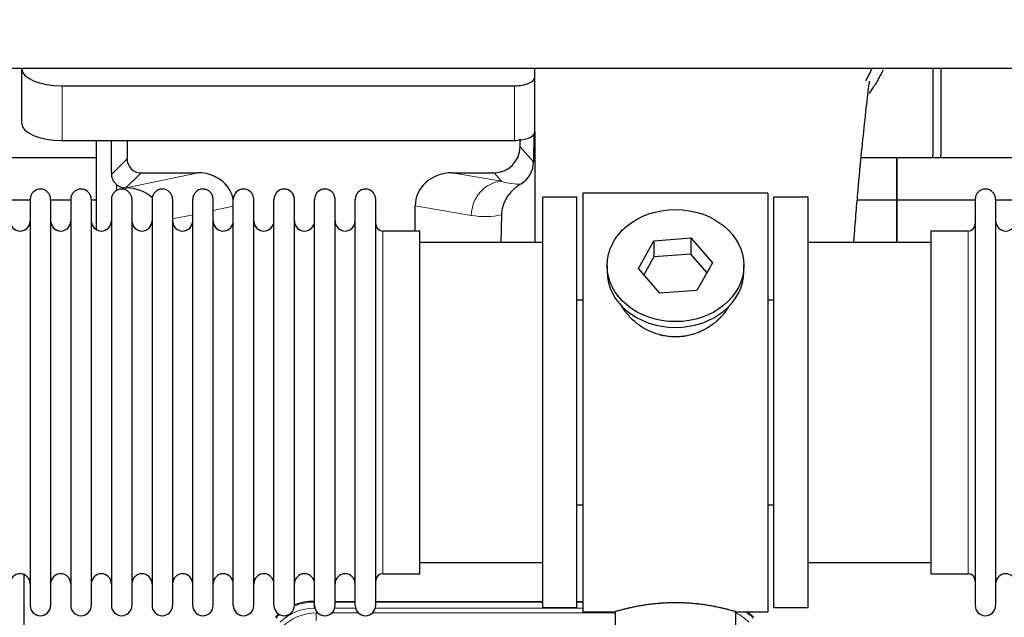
# Model space of a CAD drawing. Header units: inches. Extents: x 0 to 20790, y -12 to 14700.
# Tile 19 of 256: x 3701 to 4190, y 4616 to 4913. Entities that reach past the tile are written whole.
import ezdxf

# ---------------------------------------------------------------- set-up
doc = ezdxf.new("R2010")
doc.units = ezdxf.units.IN
doc.layers.add('1', color=7, linetype='Continuous', true_color=0xffffff)
doc.layers.add('254', color=7, linetype='Continuous', true_color=0xffffff)
doc.styles.add('latin_extended', font='simplex.shx')
doc.dimstyles.get("Standard").update_dxf_attribs({"dimtxt": 0.18, "dimasz": 0.18, "dimexe": 0.18, "dimexo": 0.0625, "dimgap": 0.09, "dimtad": 0, "dimtih": 1, "dimtoh": 1, "dimdec": 4, "dimzin": 0, "dimdsep": 46, "dimtxsty": 'Standard', "dimcen": 0.09, "dimadec": 0, "dimazin": 0, "dimtfac": 1, "dimtdec": 4, "dimtofl": 0, "dimtmove": 0, "dimatfit": 3, "dimfxl": 1, "dimtolj": 1, "dimtzin": 0, "dimarcsym": 0})

# ---------------------------------------------------------------- blocks, each defined once
blk = doc.blocks.new('_U6')
at = {"layer": '254', "color": 3, "linetype": 'Continuous', "lineweight": 13, "transparency": 16777216}
for p, q in [((1741.91, 5800.73), (811.91, 5800.73)), ((846.91, 4585.23), (846.91, 5678.23)), ((7782.91, 4462.73), (811.91, 4462.73))]:
    blk.add_line(p, q, dxfattribs=at)
at = {"layer": '254', "color": 3, "transparency": 16777216}
for points in [[(867.33, 5678.23), (826.5, 5678.23), (846.91, 5800.73)], [(826.5, 4585.23), (867.33, 4585.23), (846.91, 4462.73)]]:
    blk.add_solid(points, dxfattribs=at)
at = {"layer": 'Defpoints', "color": 0, "transparency": 16777216}
for p in [(846.91, 5800.73), (1776.91, 5800.73), (7817.91, 4462.73)]:
    blk.add_point(p, dxfattribs=at)
at = {"layer": '254', "color": 2, "lineweight": 13, "transparency": 16777216, "insert": (663.16, 4927.56), "char_height": 122.5, "attachment_point": 1, "rotation": 90, "style": 'latin_extended'}
blk.add_mtext('\\A1;\\C2;1338', dxfattribs=at)

msp = doc.modelspace()

# ---------------------------------------------------------------- linework, layer by layer
at = {"layer": '1', "color": 2, "linetype": 'Continuous', "lineweight": 25}
for p, q in [((7175.915, 4888.631), (2649.915, 4888.631)), ((3701.965, 4888.632), (3701.965, 4888.534)), ((3701.965, 4861.345), (3701.965, 4888.534)), ((3956.965, 4884.307), (3956.965, 4888.631)), ((4154.915, 4888.631), (4154.915, 4845.731)), ((4158.915, 4888.631), (4158.915, 4845.731)), ((3956.965, 4857.118), (3956.965, 4884.307)), ((3721.965, 4880.08), (3946.965, 4880.08)), ((3956.965, 4857.118), (3956.965, 4802.232)), ((3721.965, 4852.892), (3946.965, 4852.892)), ((3738.897, 4852.892), (3738.897, 4808.622)), ((3754.275, 4852.892), (3754.275, 4843.791)), ((3949.68, 4849.778), (3949.68, 4853.494)), ((3956.442, 4855.77), (3956.387, 4842.322)), ((3738.902, 4844.206), (3646.915, 4844.206)), ((4136.915, 4844.206), (4119.223, 4844.206)), ((4136.915, 4823.231), (4136.915, 4844.206)), ((4136.915, 4844.206), (4136.915, 4823.231)), ((4228.902, 4844.206), (4136.915, 4844.206)), ((3761.249, 4836.817), (3789.71, 4836.817)), ((3915.877, 4836.817), (3936.729, 4836.817)), ((3753.709, 4829.278), (3753.868, 4829.278)), ((3980.915, 4826.731), (3980.915, 4618.731)), ((4072.915, 4826.731), (3980.915, 4826.731)), ((4072.915, 4826.731), (4072.915, 4618.731)), ((3706.115, 4823.231), (3696.115, 4823.231)), ((3706.115, 4823.631), (3706.115, 4621.831)), ((3716.315, 4823.631), (3716.315, 4621.831)), ((3726.313, 4823.231), (3716.316, 4823.231)), ((3726.315, 4823.631), (3726.315, 4621.831)), ((3738.895, 4823.231), (3736.514, 4823.231)), ((3736.515, 4823.631), (3736.515, 4621.831)), ((3746.515, 4823.631), (3746.515, 4621.831)), ((3756.715, 4823.631), (3756.715, 4621.831)), ((3766.715, 4823.631), (3766.715, 4621.831)), ((3776.915, 4823.631), (3776.915, 4621.831)), ((3786.915, 4621.831), (3786.915, 4823.631)), ((3797.115, 4621.831), (3797.115, 4823.631)), ((3807.115, 4621.831), (3807.115, 4823.631)), ((3817.315, 4621.831), (3817.315, 4823.631)), ((3827.315, 4621.831), (3827.315, 4823.631)), ((3837.515, 4621.831), (3837.515, 4823.631)), ((3847.515, 4621.831), (3847.515, 4823.631)), ((3857.715, 4621.831), (3857.715, 4823.631)), ((3867.715, 4621.831), (3867.715, 4823.631)), ((3877.915, 4621.831), (3877.915, 4823.631)), ((3960.915, 4620.731), (3960.915, 4824.731)), ((3977.915, 4824.731), (3960.915, 4824.731)), ((3977.915, 4620.731), (3977.915, 4824.731)), ((4075.915, 4620.731), (4075.915, 4824.731)), ((4092.915, 4824.731), (4075.915, 4824.731)), ((4092.915, 4620.731), (4092.915, 4824.731)), ((4136.915, 4823.231), (4117.287, 4823.231)), ((4136.915, 4802.23), (4136.915, 4823.231)), ((4175.917, 4823.231), (4136.915, 4823.231)), ((4136.915, 4823.231), (4136.915, 4802.229)), ((4175.915, 4823.631), (4175.915, 4621.831)), ((4186.115, 4823.631), (4186.115, 4621.831)), ((4196.115, 4823.231), (4186.115, 4823.231)), ((3897.54, 4807.88), (3897.54, 4820.43)), ((3940.43, 4815.93), (3940.064, 4802.23)), ((3899.915, 4807.881), (3881.415, 4807.881)), ((3899.915, 4637.581), (3899.915, 4807.881)), ((4153.915, 4807.881), (4153.915, 4637.581)), ((4172.415, 4807.881), (4153.915, 4807.881)), ((3960.915, 4802.231), (3899.909, 4802.231)), ((4008.524, 4789.258), (4016.195, 4803.025)), ((4016.195, 4803.025), (4034.586, 4804.467)), ((4016.195, 4803.025), (4016.195, 4794.995)), ((4034.586, 4804.467), (4034.586, 4796.437)), ((4034.586, 4804.467), (4045.306, 4792.141)), ((4153.92, 4802.231), (4092.915, 4802.231)), ((4016.195, 4794.995), (4011.251, 4786.122)), ((4034.586, 4796.437), (4016.195, 4794.995)), ((4042.579, 4787.247), (4034.586, 4796.437)), ((3992.915, 4790.699), (3992.915, 4787.832)), ((4019.243, 4776.932), (4008.524, 4789.258)), ((4045.306, 4792.141), (4037.635, 4778.373)), ((4060.915, 4787.832), (4060.915, 4790.699)), ((4037.635, 4778.373), (4019.243, 4776.932)), ((3977.914, 4773.731), (3980.915, 4773.731)), ((4072.915, 4773.731), (4075.915, 4773.731)), ((3980.915, 4671.731), (3977.914, 4671.731)), ((4075.915, 4671.731), (4072.915, 4671.731)), ((3899.909, 4643.231), (3960.915, 4643.231)), ((4092.915, 4643.231), (4153.92, 4643.231)), ((3702.914, 4637.241), (3702.914, 4213.731)), ((3881.415, 4637.581), (3899.915, 4637.581)), ((4153.915, 4637.581), (4172.415, 4637.581)), ((3847.155, 4623.831), (3847.517, 4623.831)), ((3857.717, 4623.831), (3867.715, 4623.831)), ((3877.915, 4623.831), (3960.912, 4623.831)), ((3977.912, 4623.831), (3980.914, 4623.831)), ((3960.915, 4620.731), (3977.915, 4620.731)), ((3980.915, 4618.731), (3996.915, 4618.731)), ((3996.915, 4618.731), (3996.915, 4609.231)), ((4056.51, 4618.731), (4072.915, 4618.731)), ((4056.915, 4609.231), (4056.915, 4618.847)), ((4075.915, 4620.731), (4092.915, 4620.731))]:
    msp.add_line(p, q, dxfattribs=at)
at = {"layer": '1', "color": 110, "linetype": 'Continuous', "lineweight": 13}
for p, q in [((3721.965, 4852.892), (3721.965, 4880.08)), ((3946.965, 4852.892), (3946.965, 4880.08)), ((3949.68, 4849.778), (3956.387, 4842.322)), ((3746.657, 4836.173), (3754.275, 4843.791)), ((3761.249, 4836.817), (3753.709, 4829.278)), ((3753.868, 4829.278), (3789.71, 4836.817)), ((3915.877, 4836.817), (3940.52, 4832.603)), ((3940.52, 4832.603), (3936.729, 4836.817)), ((3749.106, 4828.07), (3749.106, 4830.984)), ((3807.115, 4820.242), (3797.115, 4818.138)), ((3925.385, 4815.667), (3897.54, 4820.43)), ((3786.915, 4815.993), (3776.915, 4813.889)), ((3881.415, 4637.581), (3881.415, 4807.881)), ((4172.415, 4807.881), (4172.415, 4637.581)), ((3847.155, 4623.831), (3847.311, 4623.456)), ((3847.311, 4623.456), (3847.516, 4623.456)), ((3847.311, 4620.46), (3847.311, 4623.456)), ((3857.716, 4623.456), (3867.717, 4623.456)), ((3877.917, 4623.456), (3960.912, 4623.456)), ((3977.913, 4623.456), (3980.914, 4623.456)), ((3847.703, 4620.46), (3847.311, 4620.46)), ((3848.287, 4618.103), (3849.135, 4618.103)), ((3848.287, 4614.108), (3848.287, 4618.103)), ((3856.097, 4618.103), (3869.335, 4618.103)), ((3867.904, 4620.46), (3857.529, 4620.46)), ((3876.297, 4618.103), (3996.913, 4618.103)), ((3980.914, 4620.46), (3877.73, 4620.46))]:
    msp.add_line(p, q, dxfattribs=at)
at = {"layer": '1', "color": 2, "linetype": 'Continuous', "lineweight": 25}
for centre, radius, start, end in [((4132.915, 4845.731), 22, 356.02453, 0), ((4136.915, 4845.731), 22, 356.02453, 0), ((3711.215, 4823.631), 5.1, 0, 180), ((3731.415, 4823.631), 5.1, 0, 180), ((3751.615, 4823.631), 5.1, 0, 180), ((3771.815, 4823.631), 5.1, 0, 180), ((3792.015, 4823.631), 5.1, 0, 180), ((3812.215, 4823.631), 5.1, 0, 180), ((3832.415, 4823.631), 5.1, 0, 180), ((3852.615, 4823.631), 5.1, 0, 180), ((3872.815, 4823.631), 5.1, 0, 180), ((4181.015, 4823.631), 5.1, 0, 180), ((3701.115, 4812.881), 5, 180, 0), ((3721.315, 4812.881), 5, 180, 0), ((3741.515, 4812.881), 5, 180, 0), ((3761.715, 4812.881), 5, 180, 0), ((3781.915, 4812.881), 5, 180, 0), ((3802.115, 4812.881), 5, 180, 0), ((3822.315, 4812.881), 5, 180, 0), ((3842.515, 4812.881), 5, 180, 0), ((3862.715, 4812.881), 5, 180, 0), ((4191.115, 4812.881), 5, 180, 0), ((3881.415, 4811.381), 3.5, 180, 270), ((4172.415, 4811.381), 3.5, 270, 0), ((3701.115, 4632.581), 5, 0, 180), ((3721.315, 4632.581), 5, 0, 180), ((3741.515, 4632.581), 5, 0, 180), ((3761.715, 4632.581), 5, 0, 180), ((3781.915, 4632.581), 5, 0, 180), ((3802.115, 4632.581), 5, 0, 180), ((3822.315, 4632.581), 5, 0, 180), ((3842.515, 4632.581), 5, 0, 180), ((3862.715, 4632.581), 5, 0, 180), ((3881.415, 4634.081), 3.5, 90, 180), ((4172.415, 4634.081), 3.5, 0, 90), ((4191.115, 4632.581), 5, 0, 180), ((3711.215, 4621.831), 5.1, 180, 0), ((3731.415, 4621.831), 5.1, 180, 0), ((3751.615, 4621.831), 5.1, 180, 0), ((3771.815, 4621.831), 5.1, 180, 0), ((3792.015, 4621.831), 5.1, 180, 0), ((3812.215, 4621.831), 5.1, 180, 0), ((3832.415, 4621.831), 5.1, 180, 0), ((3852.615, 4621.831), 5.1, 180, 0), ((3872.815, 4621.831), 5.1, 180, 0), ((4181.015, 4621.831), 5.1, 180, 0)]:
    msp.add_arc(centre, radius, start, end, dxfattribs=at)
for centre, major_axis, ratio, start_param, end_param in [((3721.965, 4888.534), (-20, 0), 0.4226815, 0, 1.5707963), ((3946.965, 4884.307), (-10, 0), 0.4226815, 1.5707963, 3.1415927), ((3721.965, 4861.345), (-20, 0), 0.4226815, 0, 1.5707963), ((3946.965, 4857.118), (-10, 0), 0.4226815, 1.8474697, 3.1415927), ((3749.106, 4402.608), (10.169, -1338.72), 0.0006671, 1.9006036, 1.9138344), ((3946.965, 4857.118), (-10, 0), 0.4226815, 1.5707963, 1.7425489), ((3946.965, 4876.264), (0, 23.658), 0.4226815, 3.3133452, 3.4165375), ((3936.64, 4849.867), (-8.754, 9.732), 0.993147, 2.4124357, 3.9763944), ((3761.302, 4843.844), (4.987, 4.987), 0.9924325, 2.3599928, 3.9231925), ((3943.347, 4842.411), (12.412, -4.015), 0.9953148, 5.572067, 6.5905896), ((3789.093, 4819.753), (-18.076, -3.802), 0.9203203, 3.1559659, 4.4876926), ((3916.635, 4819.753), (18.879, -3.229), 0.8876007, 1.7611606, 3.2922561), ((3753.709, 4836.252), (-7.027, 0), 0.9924325, 0.8563441, 1.5707963), ((3753.868, 4812.343), (-18.402, 0), 0.9203203, 3.9349859, 4.712389), ((4026.915, 4787.832), (34, 0), 0.819152, 3.1416663, 6.2831608), ((3847.186, 4596.794, 0), (10.349, -24.985), 0.998395, 2.7494612, 3.1145601), ((3847.186, 4596.794, 0), (10.349, -24.985), 0.998395, 3.4494404, 3.5337241), ((4046.643, 4596.794, 0), (-10.349, -24.985), 0.998395, 2.7494612, 2.9094018)]:
    msp.add_ellipse(centre, major_axis=major_axis, ratio=ratio, start_param=start_param, end_param=end_param, dxfattribs=at)
at = {"layer": '1', "color": 110, "linetype": 'Continuous', "lineweight": 13}
for centre, major_axis, ratio, start_param, end_param in [((3940.52, 4815.667), (-2.866, -16.757), 0.8876007, 3.3319569, 4.8630524), ((3940.277, 4845.823), (17.605, -10.298), 0.5880236, 5.056727, 5.602163), ((3925.142, 4845.823), (33.02, -17.025), 0.7759833, 5.0998257, 5.5373073), ((3847.338, 4596.427, 0), (10.345, -24.976), 0.9987509, 2.7494612, 3.1209322), ((3847.338, 4596.427, 0), (10.345, -24.976), 0.9987509, 3.439392, 3.5337241), ((3847.338, 4596.427, 0), (9.199, -22.209), 0.998395, 2.7494612, 3.5337241), ((3848.314, 4594.07, 0), (-9.199, 22.209), 0.998395, 5.8910538, 6.6753168), ((4046.492, 4596.427, 0), (-9.199, -22.209), 0.998395, 2.7494612, 3.0857139), ((4046.492, 4596.427, 0), (-10.345, -24.976), 0.9987509, 2.7494612, 2.9335669)]:
    msp.add_ellipse(centre, major_axis=major_axis, ratio=ratio, start_param=start_param, end_param=end_param, dxfattribs=at)
at = {"layer": '1', "color": 2, "linetype": 'Continuous', "lineweight": 25}
msp.add_ellipse((4026.915, 4790.699), major_axis=(34, 0), ratio=0.819152, dxfattribs=at)
msp.add_open_spline([(4121.52, 4882.526), (4122.631, 4884.479), (4123.65, 4886.47), (4124.571, 4888.485)], degree=3, dxfattribs=at)
for points, knots in [([(4123.351, 4876.291), (4123.755, 4876.849), (4124.644, 4878.115), (4125.497, 4879.413), (4126.19, 4880.506), (4126.417, 4880.873), (4126.755, 4881.428), (4126.867, 4881.613), (4127.088, 4881.984), (4127.638, 4882.913), (4128.588, 4884.602), (4129.606, 4886.566), (4130.196, 4887.782), (4130.408, 4888.231)], [0, 0, 0, 0, 0.1493314, 0.3350669, 0.3350669, 0.4279346, 0.4279346, 0.4743685, 0.4743685, 0.5208024, 0.7065379, 0.8922734, 1, 1, 1, 1]), ([(4115.613, 4802.281), (4115.672, 4803.087), (4116.057, 4808.227), (4116.747, 4816.979), (4117.974, 4831.478), (4119.489, 4847.336), (4121.223, 4863.561), (4122.612, 4876.226), (4123.405, 4881.868), (4123.372, 4882.433), (4123.285, 4882.417)], [0, 0, 0, 0, 0.0209512, 0.1341954, 0.2364153, 0.4334945, 0.6253373, 0.824694, 0.9320857, 1, 1, 1, 1]), ([(3749.106, 4830.984), (3748.916, 4831.147), (3748.737, 4831.318), (3748.398, 4831.676), (3748.238, 4831.862), (3747.939, 4832.251), (3747.8, 4832.453), (3747.654, 4832.69), (3747.638, 4832.716), (3747.606, 4832.769), (3747.591, 4832.796), (3747.544, 4832.876), (3747.454, 4833.038), (3747.37, 4833.202), (3747.212, 4833.534), (3747.119, 4833.759), (3746.957, 4834.22), (3746.889, 4834.456), (3746.819, 4834.756), (3746.805, 4834.817), (3746.781, 4834.938), (3746.769, 4834.999), (3746.737, 4835.183), (3746.719, 4835.306), (3746.675, 4835.675), (3746.659, 4835.923), (3746.657, 4836.173)], [0, 0, 0, 0, 0.125, 0.125, 0.25, 0.25, 0.375, 0.375, 0.390625, 0.390625, 0.40625, 0.40625, 0.4375, 0.5, 0.5, 0.625, 0.625, 0.75, 0.75, 0.78125, 0.78125, 0.8125, 0.8125, 0.875, 0.875, 1, 1, 1, 1]), ([(3950.143, 4831.305), (3949.802, 4831.099), (3949.134, 4830.67), (3948.172, 4829.98), (3947.251, 4829.243), (3946.664, 4828.72), (3946.091, 4828.18), (3945.812, 4827.902), (3945.268, 4827.329), (3945.003, 4827.034), (3944.681, 4826.654), (3944.618, 4826.577), (3944.491, 4826.423), (3944.304, 4826.191), (3944.122, 4825.956), (3943.767, 4825.482), (3943.314, 4824.837), (3942.904, 4824.17), (3942.515, 4823.49), (3942.331, 4823.145), (3941.986, 4822.441), (3941.825, 4822.083), (3941.526, 4821.355), (3941.388, 4820.984), (3941.231, 4820.512), (3941.2, 4820.417), (3941.156, 4820.274), (3941.141, 4820.227), (3941.112, 4820.131), (3941.04, 4819.892), (3940.975, 4819.652), (3940.827, 4819.075), (3940.743, 4818.687), (3940.603, 4817.908), (3940.548, 4817.516), (3940.466, 4816.727), (3940.44, 4816.33), (3940.43, 4815.93)], [0, 0, 0, 0, 0.0625, 0.125, 0.1875, 0.25, 0.25, 0.3125, 0.3125, 0.375, 0.375, 0.390625, 0.390625, 0.40625, 0.4375, 0.4375, 0.5, 0.5625, 0.5625, 0.625, 0.625, 0.6875, 0.6875, 0.75, 0.75, 0.765625, 0.765625, 0.7734375, 0.7734375, 0.78125, 0.8125, 0.8125, 0.875, 0.875, 0.9375, 0.9375, 1, 1, 1, 1]), ([(4029.773, 4755.408), (4028.781, 4755.314), (4027.793, 4755.269), (4025.824, 4755.276), (4024.843, 4755.327), (4022.889, 4755.525), (4021.915, 4755.672), (4020.702, 4755.915), (4020.46, 4755.967), (4020.097, 4756.049), (4019.976, 4756.077), (4019.734, 4756.135), (4019.133, 4756.282), (4018.539, 4756.447), (4017.129, 4756.875), (4016.208, 4757.204), (4014.406, 4757.943), (4013.524, 4758.354), (4012.23, 4759.031), (4011.803, 4759.267), (4011.276, 4759.575), (4011.171, 4759.637), (4010.961, 4759.763), (4010.649, 4759.953), (4010.34, 4760.148), (4009.323, 4760.807), (4008.542, 4761.366), (4007.043, 4762.544), (4006.324, 4763.164), (4004.951, 4764.461), (4004.295, 4765.138), (4003.048, 4766.552), (4002.467, 4767.277), (4001.388, 4768.759), (4000.889, 4769.516), (4000.146, 4770.77), (3999.876, 4771.257), (3999.623, 4771.75)], [0, 0, 0, 0, 0.0792205, 0.0792205, 0.1584409, 0.1584409, 0.2376614, 0.2376614, 0.2574665, 0.2574665, 0.2673691, 0.2673691, 0.2772716, 0.3168819, 0.3168819, 0.3961024, 0.3961024, 0.4753228, 0.4753228, 0.5149331, 0.5149331, 0.5248356, 0.5248356, 0.5347382, 0.5545433, 0.5545433, 0.6337638, 0.6337638, 0.7129842, 0.7129842, 0.7922047, 0.7922047, 0.8714252, 0.8714252, 0.9506456, 0.9506456, 1, 1, 1, 1]), ([(4053.813, 4771.011), (4053.653, 4770.722), (4053.487, 4770.434), (4053.256, 4770.049), (4053.196, 4769.952), (4053.076, 4769.757), (4052.895, 4769.467), (4052.708, 4769.18), (4052.326, 4768.609), (4052.063, 4768.234), (4051.244, 4767.125), (4050.661, 4766.408), (4049.421, 4765.018), (4048.764, 4764.345), (4047.895, 4763.534), (4047.631, 4763.293), (4047.361, 4763.055), (4047.18, 4762.897), (4047.089, 4762.819), (4046.632, 4762.43), (4046.26, 4762.127), (4045.124, 4761.246), (4044.34, 4760.693), (4042.719, 4759.657), (4041.883, 4759.174), (4040.588, 4758.505), (4040.149, 4758.291), (4039.481, 4757.984), (4039.257, 4757.884), (4038.918, 4757.738), (4038.804, 4757.69), (4038.577, 4757.595), (4038.462, 4757.548), (4037.434, 4757.134), (4036.507, 4756.81), (4034.627, 4756.253), (4033.674, 4756.019), (4032.226, 4755.738), (4031.74, 4755.655), (4031.006, 4755.549), (4030.76, 4755.517), (4030.268, 4755.458), (4030.021, 4755.431), (4029.773, 4755.408)], [0, 0, 0, 0, 0.0354008, 0.0354008, 0.0474583, 0.0474583, 0.0595158, 0.0836308, 0.0836308, 0.1318607, 0.1318607, 0.2283206, 0.2283206, 0.3247806, 0.3247806, 0.3488955, 0.360953, 0.360953, 0.3730105, 0.3730105, 0.4212405, 0.4212405, 0.5177004, 0.5177004, 0.6141603, 0.6141603, 0.6623903, 0.6623903, 0.6865053, 0.6865053, 0.6985627, 0.6985627, 0.7106202, 0.7106202, 0.8070802, 0.8070802, 0.9035401, 0.9035401, 0.95177, 0.95177, 0.975885, 0.975885, 1, 1, 1, 1]), ([(4056.915, 4618.731), (4056.915, 4618.731), (4056.867, 4618.744), (4056.723, 4618.786), (4056.663, 4618.803), (4056.554, 4618.834), (4056.495, 4618.851), (4056.429, 4618.87), (4056.383, 4618.883), (4056.36, 4618.889), (4056.141, 4618.951), (4055.9, 4619.019), (4055.329, 4619.177), (4054.998, 4619.268), (4054.248, 4619.469), (4053.828, 4619.58), (4053.304, 4619.714), (4053.245, 4619.729), (4053.126, 4619.76), (4053.066, 4619.775), (4052.883, 4619.821), (4052.758, 4619.853), (4052.379, 4619.948), (4052.116, 4620.012), (4051.3, 4620.211), (4050.72, 4620.348), (4049.485, 4620.628), (4048.831, 4620.771), (4047.793, 4620.987), (4047.438, 4621.059), (4046.982, 4621.15), (4046.89, 4621.168), (4046.706, 4621.204), (4046.428, 4621.258), (4046.147, 4621.311), (4045.201, 4621.489), (4044.418, 4621.628), (4042.801, 4621.895), (4041.967, 4622.024), (4040.676, 4622.206), (4039.802, 4622.324), (4038.901, 4622.434), (4038.329, 4622.5), (4038.215, 4622.512), (4037.985, 4622.538), (4037.641, 4622.576), (4037.294, 4622.612), (4036.599, 4622.683), (4036.133, 4622.727), (4034.726, 4622.85), (4033.777, 4622.92), (4031.855, 4623.034), (4030.882, 4623.077), (4029.652, 4623.114), (4029.282, 4623.124), (4028.848, 4623.133), (4028.662, 4623.136), (4028.538, 4623.138), (4028.475, 4623.139), (4027.916, 4623.148), (4027.42, 4623.151), (4025.936, 4623.152), (4024.953, 4623.137), (4022.999, 4623.079), (4022.027, 4623.036), (4020.579, 4622.951), (4020.097, 4622.92), (4019.377, 4622.867), (4019.138, 4622.849), (4018.779, 4622.82), (4018.66, 4622.81), (4018.421, 4622.79), (4018.303, 4622.78), (4017.237, 4622.687), (4016.312, 4622.593), (4014.504, 4622.385), (4013.622, 4622.272), (4011.898, 4622.029), (4011.058, 4621.9), (4010.136, 4621.748), (4010.033, 4621.731), (4009.83, 4621.697), (4009.527, 4621.645), (4009.229, 4621.593), (4008.638, 4621.489), (4008.253, 4621.419), (4007.122, 4621.206), (4006.402, 4621.063), (4005.025, 4620.776), (4004.37, 4620.633), (4003.592, 4620.457), (4003.362, 4620.404), (4003.136, 4620.352), (4002.987, 4620.317), (4002.912, 4620.3), (4002.545, 4620.213), (4002.261, 4620.145), (4001.443, 4619.947), (4000.941, 4619.821), (4000.019, 4619.584), (3999.6, 4619.474), (3999.035, 4619.322), (3998.857, 4619.274), (3998.607, 4619.206), (3998.485, 4619.173), (3998.37, 4619.141), (3998.295, 4619.12), (3998.258, 4619.11), (3997.932, 4619.02), (3997.691, 4618.952), (3997.305, 4618.843), (3997.159, 4618.801), (3997.013, 4618.759), (3996.976, 4618.748), (3996.94, 4618.738), (3996.93, 4618.735), (3996.918, 4618.732), (3996.915, 4618.731), (3996.915, 4618.731)], [0, 0, 0, 0, 0.0311289, 0.0311289, 0.0467558, 0.0467558, 0.0545693, 0.0584761, 0.0584761, 0.0623828, 0.0623828, 0.0936367, 0.0936367, 0.1248906, 0.1248906, 0.1561445, 0.1561445, 0.1600513, 0.1600513, 0.163958, 0.163958, 0.1717715, 0.1717715, 0.1873984, 0.1873984, 0.2186523, 0.2186523, 0.2499062, 0.2499062, 0.2655332, 0.2655332, 0.2694399, 0.2694399, 0.2733467, 0.2811601, 0.2811601, 0.3124141, 0.3124141, 0.343668, 0.343668, 0.3592949, 0.3749219, 0.3749219, 0.3788286, 0.3788286, 0.3827353, 0.3905488, 0.3905488, 0.4061758, 0.4061758, 0.4374297, 0.4374297, 0.4686836, 0.4686836, 0.4764971, 0.4804038, 0.4823572, 0.4823572, 0.4843105, 0.4843105, 0.4999375, 0.4999375, 0.5311914, 0.5311914, 0.5624453, 0.5624453, 0.5780723, 0.5780723, 0.5858857, 0.5858857, 0.5897925, 0.5897925, 0.5936992, 0.5936992, 0.6249531, 0.6249531, 0.656207, 0.656207, 0.6874609, 0.6874609, 0.6913677, 0.6913677, 0.6952744, 0.7030879, 0.7030879, 0.7187148, 0.7187148, 0.7499687, 0.7499687, 0.7812227, 0.7812227, 0.7890361, 0.7929429, 0.7929429, 0.7968496, 0.7968496, 0.8124766, 0.8124766, 0.8437305, 0.8437305, 0.8749844, 0.8749844, 0.8906113, 0.8906113, 0.8984248, 0.9023315, 0.9023315, 0.9062383, 0.9062383, 0.9374922, 0.9374922, 0.9687461, 0.9687461, 0.984373, 0.984373, 0.9921865, 0.9921865, 1, 1, 1, 1])]:
    msp.add_open_spline(points, degree=3, knots=knots, dxfattribs=at)
msp.add_rational_spline([(3949.68, 4853.494), (3949.688, 4853.273), (3949.696, 4853.052)], [0.500000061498, 0.499999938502, 0.500000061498], degree=2, dxfattribs=at)

# ---------------------------------------------------------------- dimensions: what is measured, and where the dimension line sits
at = {"layer": '254', "color": 2, "linetype": 'Continuous', "lineweight": 13}
dim = msp.add_linear_dim(base=(846.915, 5800.731), p1=(7817.915, 4462.731), p2=(1776.915, 5800.731), angle=90, text='\\C2;1338', dimstyle='Standard', override={"dimscale": 35, "dimtxt": 3.5, "dimasz": 3.5, "dimexe": 1, "dimexo": 1, "dimgap": 1.75, "dimtad": 1, "dimtih": 0, "dimtoh": 0, "dimdec": 2, "dimlfac": 0.028571, "dimzin": 8, "dimdsep": 46, "dimlunit": 2, "dimpost": '', "dimtxsty": 'latin_extended', "dimsah": 1, "dimse1": 0, "dimse2": 0, "dimsd1": 0, "dimsd2": 0, "dimclrd": 3, "dimclre": 3, "dimclrt": 2, "dimtol": 0, "dimtm": -0.1, "dimtfac": 0.714286, "dimtdec": 3, "dimtofl": 1, "dimtmove": 0, "dimtzin": 8, "dimlwd": 13, "dimlwe": 13}, dxfattribs=at)
dim.commit()
dim.dimension.update_dxf_attribs({"geometry": '_U6', "text_midpoint": (846.915, 5131.731), "dimtype": 160})

doc.saveas('drawing.dxf')
